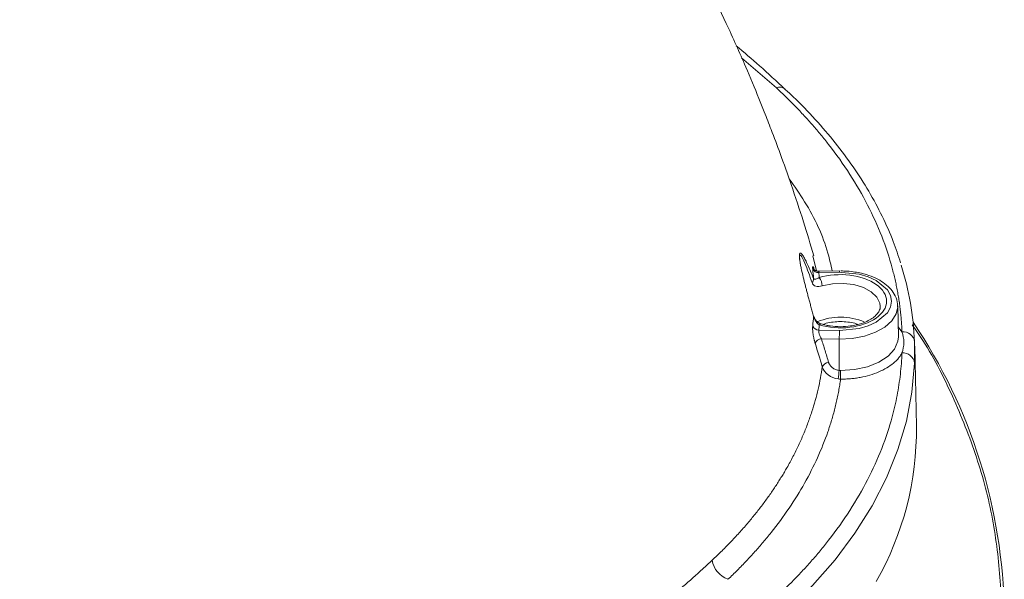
# Model space of a CAD drawing. Header units: millimetres. Extents: x 0 to 420, y 0 to 297.
# Tile 90 of 91: x 348 to 387, y 226 to 249. Entities that reach past the tile are written whole.
import ezdxf

# ---------------------------------------------------------------- set-up
doc = ezdxf.new("R2010")
doc.units = ezdxf.units.MM

msp = doc.modelspace()

# ---------------------------------------------------------------- linework, layer by layer
at = {"color": 8, "linetype": 'Continuous', "lineweight": 15}
for p, q in [((378.42057336, 245.94664108), (377.03367072, 247.1474343)), ((380.01337125, 238.67960724), (379.86848356, 239.27481794)), ((383.25388175, 236.4594329), (383.40637958, 236.25930551)), ((383.90618852, 235.67928391), (383.90618589, 235.01418927))]:
    msp.add_line(p, q, dxfattribs=at)
at = {"color": 7, "linetype": 'Continuous', "lineweight": 15}
for p, q in [((380.91871453, 238.67595963), (380.11026422, 238.66220053)), ((380.10017005, 238.61613006), (380.92296346, 238.63013094)), ((380.92296346, 238.63013094), (381.02085479, 238.6204868)), ((382.5431252, 237.28132637), (382.54306461, 237.26172635)), ((383.26247707, 236.05729618), (383.23614319, 237.28904686)), ((380.92296346, 236.31699021), (380.10017005, 236.33099414)), ((380.91560093, 235.97218176), (380.20412525, 235.9842894)), ((380.91482649, 234.72812473), (380.91560093, 235.97218176)), ((383.90618325, 235.86446911), (383.90618852, 235.67928391)), ((383.97945818, 232.50855054), (383.91154381, 235.68534784))]:
    msp.add_line(p, q, dxfattribs=at)
at = {"color": 8, "linetype": 'Continuous', "lineweight": 15, "flags": 128}
for points in [[(381.02085479, 238.6204868), (381.70225079, 238.5533534), (382.06738474, 238.44630675), (382.38519042, 238.29980001), (382.82481366, 237.92865711), (382.94471091, 237.70820129), (382.98635199, 237.47356058), (382.94470827, 237.23892139), (382.82481103, 237.01846557), (382.38519042, 236.64732115), (382.06738738, 236.50081593), (381.70225079, 236.3937708), (380.92296346, 236.31699021), (380.92296346, 236.31699021)], [(380.23533499, 238.08314827), (380.64093783, 238.16637045), (381.07039841, 238.18333818), (381.49185899, 238.13278322), (381.87405978, 238.01845708), (382.18866493, 237.84884667), (382.41232772, 237.63652344), (382.52846863, 237.39723858), (382.5431252, 237.28132637)], [(383.2361748, 237.25834131), (383.17766708, 236.97806656), (383.0047649, 236.6984898), (382.7266115, 236.44880958), (382.3576738, 236.24201249), (381.91715757, 236.08886647), (381.42798017, 235.99733378), (380.91560093, 235.97218176)], [(379.89411411, 236.87420495), (379.89535481, 236.88420567), (379.89420104, 236.89251085)], [(380.96982549, 234.72449438), (381.5177872, 234.76131913), (382.0343943, 234.87302058), (382.48943538, 235.0530674), (382.85627101, 235.29091979), (383.11344845, 235.57266656), (383.24591073, 235.88181748), (383.26247707, 236.05729618)]]:
    msp.add_lwpolyline(points, dxfattribs=at)
at = {"color": 7, "linetype": 'Continuous', "lineweight": 15, "flags": 128}
for points in [[(383.23614319, 237.28904686), (383.23631441, 237.27298697), (383.2361748, 237.25834131)], [(378.84526081, 225.18090656), (379.84843483, 226.17823146), (380.74742974, 227.2081369), (381.53906609, 228.26699607), (382.220578, 229.35108937), (382.78954992, 230.45659838), (383.24399304, 231.57963474), (383.5823058, 232.71625076), (383.80329489, 233.86244554), (383.90618589, 235.01418927)]]:
    msp.add_lwpolyline(points, dxfattribs=at)
at = {"color": 8, "linetype": 'Continuous', "lineweight": 15}
for centre, radius, start, end in [((378.55705907, 245.65047336), 0.32610377, 51.948028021, 114.742105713), ((380.96152649, 234.38702728), 2.45396238, 67.052773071, 112.000091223), ((380.18328813, 236.49763469), 0.07335539, 82.420182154, 149.122866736)]:
    msp.add_arc(centre, radius, start, end, dxfattribs=at)
at = {"color": 7, "linetype": 'Continuous', "lineweight": 15}
for centre, radius, start, end in [((380.07661683, 238.85142091), 0.23646679, 203.316373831, 275.716413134), ((380.75638328, 238.63779805), 0.16675654, 357.364734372, 13.229144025), ((372.28838976, 235.40117381), 11.62702749, 2.283635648, 17.542693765), ((379.70113793, 238.35915038), 0.1934975, 312.298364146, 4.206795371), ((379.67662919, 238.07212937), 0.55881445, 1.129851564, 37.43883372), ((380.09731987, 236.58833611), 0.25735775, 202.445569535, 270.634550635), ((389.12654558, 235.96934028), 8.21094513, 177.573381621, 179.980172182), ((366.33293329, 224.8018426), 21.14200098, 0.812170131, 34.050663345), ((380.23083662, 235.68727778), 0.29821033, 95.138998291, 157.26658795), ((383.4536733, 235.80541581), 0.45634697, 7.435175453, 95.948553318), ((383.44021997, 234.95288578), 0.46998123, 7.494912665, 94.128759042), ((380.51169342, 234.75337255), 0.29431953, 94.160204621, 156.877716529), ((385.29599144, 234.07169065), 4.43006908, 171.478707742, 175.92810057), ((335.39494573, 234.72924189), 45.57488, 359.560460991, 359.994031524), ((371.88116455, 232.35083933), 12.09932154, 330.229788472, 0.74685531), ((376.83489428, 227.36122892), 0.99264371, 190.352853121, 249.839052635)]:
    msp.add_arc(centre, radius, start, end, dxfattribs=at)
for points, knots in [([(379.89973018, 239.2840313), (379.76702143, 239.73157635), (379.48568713, 240.68034404), (379.03516897, 242.02951916), (378.60210973, 243.25124502), (378.24311205, 244.20861013), (377.95879403, 244.93788134), (377.62597289, 245.76726866), (377.13397561, 246.94440059), (376.45415822, 248.46710956), (375.69810107, 250.04543608), (374.88266592, 251.64492267), (374.05816837, 253.16027347), (373.15743589, 254.71535198), (372.42128081, 255.915206), (371.71047, 257.02199878), (371.05720213, 258.00320896), (370.35302508, 259.01453895), (369.59712667, 260.05573802), (368.81640043, 261.08843982), (367.95980689, 262.16302277), (367.11044081, 263.1979222), (366.18512006, 264.2935107), (365.10255499, 265.52857682), (363.95749299, 266.77771409), (362.87910452, 267.89986944), (361.99172324, 268.78402716), (361.19811145, 269.54716017), (360.31005164, 270.37190303), (359.22183063, 271.33276131), (357.98219009, 272.35742463), (356.7107723, 273.33281567), (355.4827347, 274.19976646), (354.30359891, 274.96273193), (353.22412312, 275.60119196), (352.20931052, 276.14856024), (351.28236826, 276.60935576), (350.36651462, 277.03231503), (349.30241873, 277.48761143), (347.94650323, 278.01554338), (346.40631242, 278.54817799), (344.78633202, 279.0461339), (343.19102089, 279.48770675), (341.52311893, 279.90338859), (339.7739343, 280.29697162), (338.19130355, 280.57122011), (336.87187032, 280.75490662), (335.91644664, 280.8652427), (335.13988359, 280.94100046), (334.39811806, 281.0016243), (333.82624883, 281.04376048), (333.4576835, 281.06063756), (333.37381291, 281.0644781)], [0, 0, 0, 0, 0.0211746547, 0.0448889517, 0.0644807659, 0.0799251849, 0.0912089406, 0.0998991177, 0.1202940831, 0.1487493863, 0.1750219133, 0.1990464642, 0.2293923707, 0.2525630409, 0.2797383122, 0.292814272, 0.3114881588, 0.3325447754, 0.3481265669, 0.3692880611, 0.390803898, 0.4087421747, 0.4301205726, 0.4556240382, 0.482729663, 0.5061633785, 0.5252383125, 0.5385456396, 0.5554243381, 0.5790751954, 0.603188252, 0.6271201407, 0.6507812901, 0.6711397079, 0.6912853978, 0.7090387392, 0.7245149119, 0.7387322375, 0.7549074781, 0.776264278, 0.803574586, 0.8273466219, 0.8517281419, 0.8772830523, 0.9038617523, 0.9316955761, 0.9488746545, 0.9631640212, 0.97447508, 0.9835803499, 0.9962635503, 1, 1, 1, 1]), ([(378.7517712, 245.90121759), (378.42047257, 246.21205897), (377.79993439, 246.79427976), (377.13286324, 247.35864201), (376.82193417, 247.62169735)], [0, 0, 0, 0, 0.53388919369, 1, 1, 1, 1]), ([(383.40638164, 236.25930736), (383.40299259, 236.33649327), (383.39621668, 236.4908153), (383.37992776, 236.72212387), (383.35915806, 236.95319272), (383.33346842, 237.18401631), (383.30297643, 237.4145961), (383.26765058, 237.64493169), (383.22749935, 237.87502313), (383.18252037, 238.10487052), (383.13271464, 238.33447333), (383.07808058, 238.56383349), (382.9286318, 239.13971562), (382.62606052, 240.05715335), (382.06381672, 241.30022498), (381.35906734, 242.51891833), (380.70247209, 243.44239842), (380.18475747, 244.087417), (379.86110532, 244.46828765), (379.52313665, 244.84476604), (379.17051324, 245.21673702), (378.80448924, 245.58464817), (378.54858779, 245.82593631), (378.42057295, 245.94664082)], [0, 0, 0, 0, 0.0226512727, 0.0452879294, 0.0679132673, 0.0905305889, 0.1131431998, 0.1357544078, 0.1583675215, 0.1809858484, 0.2036126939, 0.2262513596, 0.2489051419, 0.3744458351, 0.5000017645, 0.6255424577, 0.7510983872, 0.7926138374, 0.8340893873, 0.8755453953, 0.9170022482, 0.9584803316, 1, 1, 1, 1]), ([(383.34929958, 238.99551122), (383.25878976, 239.27800732), (383.05871935, 239.90246012), (382.63151625, 240.85215502), (382.10009833, 241.84564968), (381.47632701, 242.8198824), (380.76807687, 243.77328128), (379.96967356, 244.70033412), (379.29647725, 245.41062319), (378.86358734, 245.80071717), (378.75207149, 245.90120844)], [0, 0, 0, 0, 0.1149082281, 0.2540026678, 0.3932752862, 0.5326964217, 0.672235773, 0.8118594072, 0.9515335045, 1, 1, 1, 1]), ([(379.89411191, 236.87420733), (379.87637562, 236.93861695), (379.84165762, 237.06469593), (379.79045306, 237.25171617), (379.74142424, 237.43199102), (379.69461815, 237.60566068), (379.65010593, 237.77270092), (379.60794271, 237.93313782), (379.55168716, 238.15083694), (379.48580553, 238.41415905), (379.42313576, 238.68491893), (379.38097916, 238.88840871), (379.35762644, 239.01740794), (379.34345051, 239.11140678), (379.33525684, 239.17890348), (379.32990893, 239.23959348), (379.3294072, 239.27222284), (379.32916053, 239.28826445)], [0, 0, 0, 0, 0.0815767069, 0.1596828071, 0.2343606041, 0.3056588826, 0.3736340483, 0.4383515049, 0.4998873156, 0.6350351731, 0.7503525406, 0.816443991, 0.8754247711, 0.9073467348, 0.938211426, 0.9696227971, 1, 1, 1, 1]), ([(379.85945995, 238.75782287), (379.85855148, 238.76690059), (379.85674333, 238.78496822), (379.85563231, 238.80681773), (379.85574053, 238.82446475), (379.85762175, 238.84173557), (379.86303827, 238.85200954), (379.874404, 238.84468269), (379.8899116, 238.81952546), (379.9091583, 238.77667408), (379.93120192, 238.7195935), (379.9475855, 238.67081035), (379.95579687, 238.64636048)], [0, 0, 0, 0, 0.0628058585, 0.1250041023, 0.1872547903, 0.2502167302, 0.3746109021, 0.499874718, 0.6241917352, 0.749495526, 0.8744484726, 1, 1, 1, 1]), ([(380.11004822, 238.66217315), (380.09486594, 238.66274967), (380.06447125, 238.66390386), (380.02375003, 238.67476686), (379.98978613, 238.68842264), (379.96568085, 238.69940872), (379.95362203, 238.70413031), (379.95212225, 238.69995471), (379.95176046, 238.69894746)], [0, 0, 0, 0, 0.1754923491, 0.3513330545, 0.5309536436, 0.7216074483, 0.9328451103, 1, 1, 1, 1]), ([(383.22521135, 237.2530696), (383.22857251, 237.29221004), (383.241394, 237.44151536), (383.15393082, 237.68566149), (382.97801162, 237.95405618), (382.74010693, 238.17260744), (382.44695428, 238.35724885), (382.12990872, 238.49321398), (381.8183134, 238.58333784), (381.52547943, 238.64007091), (381.25042074, 238.67136587), (381.06255919, 238.67495699), (380.982027, 238.67649643)], [0, 0, 0, 0, 0.0485452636, 0.1851809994, 0.3078817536, 0.4277610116, 0.5409155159, 0.6653954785, 0.7594286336, 0.8377879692, 0.9304632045, 1, 1, 1, 1]), ([(380.12032985, 238.4118384), (380.06744005, 238.3810648), (380.01906316, 238.35923608), (379.94009028, 238.33997939), (379.90876923, 238.34221904), (379.89411191, 238.37334664)], [0, 0, 0, 0, 0.5, 0.5, 1, 1, 1, 1]), ([(380.12032985, 236.53527932), (380.493964, 236.42350739), (380.92295403, 236.38946236), (381.74699379, 236.48830584), (382.11698183, 236.61818819), (382.64813716, 236.99507881), (382.79315032, 237.23062463), (382.79315032, 237.71649309), (382.64813716, 237.95203891), (382.11698183, 238.32892953), (381.74699379, 238.45881188), (380.92295403, 238.55765535), (380.493964, 238.52361033), (380.12032985, 238.4118384)], [0, 0, 0, 0, 0.1666666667, 0.1666666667, 0.3333333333, 0.3333333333, 0.5, 0.5, 0.6666666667, 0.6666666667, 0.8333333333, 0.8333333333, 1, 1, 1, 1]), ([(379.83136213, 238.21602692), (379.8577642, 238.13604397), (379.91428628, 238.09206533), (380.05559463, 238.05187391), (380.14176421, 238.05515447), (380.23533516, 238.08314602)], [0, 0, 0, 0, 0.5, 0.5, 1, 1, 1, 1]), ([(382.53981404, 237.27543887), (382.54096768, 237.26880945), (382.55143763, 237.20864357), (382.51439578, 237.10706032), (382.41702279, 236.95531125), (382.2676615, 236.82009563), (382.06630713, 236.69557481), (381.83571369, 236.59838706), (381.59552711, 236.53071941), (381.31363352, 236.47643314), (381.0989976, 236.46800636), (380.96256569, 236.46264993)], [0, 0, 0, 0, 0.0194417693, 0.176445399, 0.2994538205, 0.4188146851, 0.5331002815, 0.6585639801, 0.7541544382, 0.8437298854, 1, 1, 1, 1]), ([(379.89411191, 236.87420733), (379.90875287, 236.81126383), (379.93996075, 236.73936173), (380.01933318, 236.61686679), (380.06789959, 236.56578554), (380.12032985, 236.53527932)], [0, 0, 0, 0, 0.5, 0.5, 1, 1, 1, 1]), ([(380.19181837, 236.57070673), (380.15446291, 236.58669029), (380.08127016, 236.61800781), (379.99219663, 236.70643222), (379.92668508, 236.80134261), (379.90421652, 236.86444005), (379.89411674, 236.89280279)], [0, 0, 0, 0, 0.2845133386, 0.5574637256, 0.8010769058, 1, 1, 1, 1]), ([(379.95579687, 235.80252081), (379.95164984, 235.81596459), (379.9434003, 235.84270784), (379.93157092, 235.8856441), (379.92028095, 235.9302219), (379.90604954, 235.9918208), (379.88999481, 236.07162534), (379.87449287, 236.16818958), (379.86314719, 236.26228829), (379.85677241, 236.34978953), (379.85477968, 236.42903753), (379.85790629, 236.46981334), (379.85945995, 236.49007544)], [0, 0, 0, 0, 0.0630375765, 0.125398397, 0.187625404, 0.2502659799, 0.3755751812, 0.5000533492, 0.6243260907, 0.7495121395, 0.8755289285, 1, 1, 1, 1]), ([(380.10016914, 236.3309916), (380.09935309, 236.32438894), (380.09771099, 236.31110276), (380.09815064, 236.28680405), (380.10071328, 236.25959871), (380.10562714, 236.22954491), (380.1128624, 236.19721765), (380.12418352, 236.15675076), (380.14251186, 236.10584606), (380.1697615, 236.0433394), (380.19212118, 236.00491638), (380.20412601, 235.98428721)], [0, 0, 0, 0, 0.079788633, 0.1605544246, 0.242669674, 0.3264886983, 0.412344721, 0.5005478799, 0.640823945, 0.8071597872, 1, 1, 1, 1]), ([(380.96256569, 236.46264993), (380.82513683, 236.46817774), (380.63249175, 236.47592651), (380.37612108, 236.52053052), (380.26022384, 236.5532146), (380.19320395, 236.57211482)], [0, 0, 0, 0, 0.5121126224, 0.7178693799, 1, 1, 1, 1]), ([(380.20412601, 235.98428721), (380.25305526, 235.82822789), (380.35087354, 235.51623756), (380.44386596, 235.20331475), (380.49034305, 235.04691769)], [0, 0, 0, 0, 0.5002056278, 1, 1, 1, 1]), ([(383.40638164, 236.25930736), (383.45266471, 236.12693808), (383.47980901, 235.98561827), (383.47980901, 235.6988662), (383.45266471, 235.55401639), (383.40638164, 235.42164711)], [0, 0, 0, 0, 0.5, 0.5, 1, 1, 1, 1]), ([(378.42057295, 225.73431365), (378.49073996, 225.80004578), (378.63102869, 225.93146762), (378.83616539, 226.13038493), (379.03732152, 226.33051381), (379.23412389, 226.53198807), (379.42667241, 226.73477184), (379.61494031, 226.93887474), (379.79893473, 227.14429412), (379.97865379, 227.35103083), (380.15409781, 227.5590841), (380.3252673, 227.76845604), (380.74476166, 228.29801983), (381.35903507, 229.16199426), (382.06376386, 230.38062679), (382.62604795, 231.62375587), (382.94944675, 232.60438597), (383.12581261, 233.30795285), (383.21491359, 233.72905384), (383.28786622, 234.1509879), (383.34427827, 234.5737652), (383.38562376, 234.99736536), (383.39946004, 235.28017263), (383.40638164, 235.42164711)], [0, 0, 0, 0, 0.0226512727, 0.0452879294, 0.0679132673, 0.0905305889, 0.1131431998, 0.1357544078, 0.1583675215, 0.1809858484, 0.2036126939, 0.2262513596, 0.2489051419, 0.3744458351, 0.5000017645, 0.6255424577, 0.7510983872, 0.7926138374, 0.8340893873, 0.8755453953, 0.9170022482, 0.9584803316, 1, 1, 1, 1]), ([(383.40638164, 235.42164711), (383.39506291, 235.40077826), (383.37248093, 235.35914286), (383.33263436, 235.29797775), (383.28853938, 235.2380163), (383.23976457, 235.17933347), (383.18642793, 235.12191092), (383.12849102, 235.0657516), (383.01063842, 234.96225059), (382.80994478, 234.82023596), (382.49463617, 234.66120395), (382.13904592, 234.53345664), (381.818958, 234.45792278), (381.55760785, 234.4162573), (381.36332674, 234.39474684), (381.16666786, 234.38154114), (381.0346852, 234.38026363), (380.96848478, 234.37962285)], [0, 0, 0, 0, 0.0349530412, 0.0697347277, 0.1044145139, 0.1390624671, 0.1737488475, 0.2085436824, 0.2435163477, 0.3717274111, 0.5000202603, 0.6282313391, 0.7565242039, 0.8175659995, 0.8782420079, 0.93892811, 1, 1, 1, 1]), ([(375.85840741, 227.18284212), (375.92586327, 227.24611409), (376.06016347, 227.37208444), (376.25530127, 227.56208674), (376.44474831, 227.75167076), (376.62820791, 227.94089538), (376.80586884, 228.12964653), (376.97779261, 228.31785895), (377.14407532, 228.50545753), (377.30480483, 228.69237273), (377.46007202, 228.87853648), (377.60996775, 229.06388316), (377.75458359, 229.24834929), (377.89401158, 229.43187355), (378.02834421, 229.61439674), (378.15767439, 229.79586169), (378.2820954, 229.97621325), (378.40170081, 230.15539822), (378.51658449, 230.33336535), (378.62684045, 230.51006513), (378.73256325, 230.68545034), (378.88603719, 230.94914831), (379.07898733, 231.302662), (379.29918788, 231.74791547), (379.49748715, 232.19408626), (379.67420346, 232.64074957), (379.82958783, 233.08750299), (379.96406692, 233.53394565), (380.0774488, 233.97973033), (380.17183211, 234.42437855), (380.21800418, 234.72108334), (380.24101428, 234.86894777)], [0, 0, 0, 0, 0.0273742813, 0.0545004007, 0.0813771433, 0.1080033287, 0.1343778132, 0.1604994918, 0.1863672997, 0.2119802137, 0.2373372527, 0.2624374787, 0.2872799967, 0.3118639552, 0.3361885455, 0.3602530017, 0.3840566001, 0.4075986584, 0.4308785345, 0.453895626, 0.4766493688, 0.4991392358, 0.5561316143, 0.6127999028, 0.6691399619, 0.7251466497, 0.7808147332, 0.8361390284, 0.891114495, 0.9457363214, 1, 1, 1, 1]), ([(380.24101428, 234.86894777), (380.27696824, 234.74703844), (380.35800042, 234.63418146), (380.58313962, 234.46309007), (380.7263101, 234.40557911), (380.87710343, 234.3862615)], [0, 0, 0, 0, 0.5, 0.5, 1, 1, 1, 1]), ([(380.49034305, 235.04691769), (380.4947974, 235.03347086), (380.50369526, 235.00660994), (380.52322794, 234.96781009), (380.55091238, 234.92458758), (380.58978234, 234.87860369), (380.64218643, 234.8329682), (380.70225345, 234.79401415), (380.76883742, 234.76309877), (380.84006884, 234.73971584), (380.88993471, 234.73198426), (380.91482632, 234.72812489)], [0, 0, 0, 0, 0.0833475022, 0.1664920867, 0.2502882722, 0.37472343, 0.4993142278, 0.6236258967, 0.7490859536, 0.8747509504, 1, 1, 1, 1]), ([(380.96848478, 234.37962285), (380.95699376, 234.30157054), (380.93401849, 234.14551185), (380.89292659, 233.9118303), (380.84699586, 233.6785538), (380.79575023, 233.44570471), (380.73931725, 233.21327708), (380.67766258, 232.98127243), (380.61079605, 232.74969077), (380.53871272, 232.51853063), (380.3713755, 232.01898219), (380.0667507, 231.25626789), (379.55206765, 230.24388422), (378.93652794, 229.251689), (378.36504844, 228.4760947), (377.89587716, 227.90484858), (377.56787388, 227.52828981), (377.22484185, 227.15679894), (376.86810481, 226.78990483), (376.61788039, 226.54957071), (376.49277331, 226.42940857)], [0, 0, 0, 0, 0.0278587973, 0.0557011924, 0.0835318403, 0.111355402, 0.1391765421, 0.1669999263, 0.1948302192, 0.2226720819, 0.2505301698, 0.375783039, 0.5008646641, 0.6255584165, 0.7503945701, 0.8004330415, 0.8503855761, 0.9002793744, 0.950141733, 1, 1, 1, 1]), ([(380.91482632, 234.72812489), (380.92395956, 234.72708723), (380.94222524, 234.72501201), (380.96062374, 234.72466619), (380.96982259, 234.72449329)], [0, 0, 0, 0, 0.5000221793, 1, 1, 1, 1]), ([(365.31235813, 219.20173864), (365.46033491, 219.29425984), (365.75925067, 219.48115433), (366.20735232, 219.76654287), (366.66066013, 220.05927136), (367.11863162, 220.35963072), (367.58115177, 220.66770802), (368.04798388, 220.98365075), (368.51892188, 221.30759383), (368.99374854, 221.63967969), (369.47224677, 221.98005316), (369.95419823, 222.32886188), (370.43937831, 222.68626129), (371.18335423, 223.24427551), (372.20907366, 224.03941366), (373.47069623, 225.06788746), (374.57218792, 226.01513639), (375.35633013, 226.71886434), (375.73544259, 227.06920833), (375.85840741, 227.18284212)], [0, 0, 0, 0, 0.037447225, 0.07564406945, 0.11459423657, 0.15430179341, 0.19477118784, 0.2360072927, 0.27801542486, 0.3208013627, 0.36437136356, 0.40873218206, 0.45389113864, 0.49985619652, 0.61889877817, 0.74990850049, 0.87636514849, 0.959899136, 1, 1, 1, 1])]:
    msp.add_open_spline(points, degree=3, knots=knots, dxfattribs=at)
at = {"color": 8, "linetype": 'Continuous', "lineweight": 15}
for points, knots in [([(378.92155451, 242.33886302), (379.13430786, 242.03676362), (379.80551273, 241.08368542), (380.3743877, 239.84679797), (380.58291337, 238.9104531), (380.63620684, 238.67114893)], [0, 0, 0, 0, 0.2567630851, 0.8100489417, 1, 1, 1, 1]), ([(379.32916053, 239.28826445), (379.32916359, 239.28863607), (379.32942067, 239.31984747), (379.33555043, 239.36633336), (379.35611976, 239.39220334), (379.38483432, 239.38566336), (379.42747835, 239.34769247), (379.49018633, 239.25902737), (379.57393572, 239.10858077), (379.67065927, 238.90864296), (379.77887495, 238.6625922), (379.85439093, 238.47304658), (379.89411191, 238.37334664)], [0, 0, 0, 0, 0.000758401, 0.0636959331, 0.1267890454, 0.1861733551, 0.2527021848, 0.3682309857, 0.5031976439, 0.6511209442, 0.8164915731, 1, 1, 1, 1]), ([(379.37989358, 238.90808932), (379.36982962, 238.9653763), (379.35360899, 239.05770882), (379.34220741, 239.16478175), (379.33899766, 239.23484147), (379.34303838, 239.28151726), (379.35834803, 239.31490452), (379.42099242, 239.27368329), (379.58964212, 238.91706581), (379.73803092, 238.48670526), (379.83136009, 238.21602989)], [0, 0, 0, 0, 0.0616444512, 0.0993556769, 0.1348277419, 0.1700932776, 0.2078146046, 0.2972065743, 0.5579779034, 1, 1, 1, 1]), ([(380.11027476, 238.66181119), (380.10991463, 238.66193302), (380.10518833, 238.66353191), (380.10065427, 238.65706935), (380.09689219, 238.64247964), (380.0990853, 238.62484997), (380.10017005, 238.61613006)], [0, 0, 0, 0, 0.0274782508, 0.3606173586, 0.6837512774, 1, 1, 1, 1]), ([(381.64923269, 236.54957416), (381.61030256, 236.56635466), (381.4932234, 236.61682062), (381.25208269, 236.65083567), (380.96265159, 236.67112319), (380.6731543, 236.65083784), (380.43258501, 236.61699014), (380.31592715, 236.56675092), (380.27751082, 236.55020677)], [0, 0, 0, 0, 0.0998013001, 0.3001441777, 0.5006713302, 0.7010119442, 0.9015409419, 1, 1, 1, 1]), ([(387.28586528, 223.70296525), (387.28772203, 223.71595497), (387.40638861, 224.5461408), (387.35124291, 226.2082653), (387.08844324, 228.67495947), (386.46969802, 231.13192909), (385.51830631, 233.54946652), (384.62412342, 235.35779588), (383.95466048, 236.33331921), (383.8113186, 236.54219313)], [0, 0, 0, 0, 0.00298879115, 0.19101653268, 0.38008300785, 0.56975870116, 0.75942714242, 0.94848980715, 1, 1, 1, 1])]:
    msp.add_open_spline(points, degree=3, knots=knots, dxfattribs=at)
at = {"color": 7, "linetype": 'Continuous', "lineweight": 15}
for points in [[(379.89411191, 238.37334664), (379.88490629, 238.50158167), (379.87335236, 238.62975157), (379.85945995, 238.75782287)], [(380.12032849, 238.41183836), (380.11426427, 238.47997032), (380.10754169, 238.5480964), (380.10016914, 238.61612611)], [(379.85945995, 236.49007544), (379.87335236, 236.61803196), (379.88490629, 236.74608708), (379.89411191, 236.87420733)], [(380.10016914, 236.3309916), (380.10754569, 236.39905816), (380.11426732, 236.46717804), (380.12032879, 236.53527935)], [(380.24101428, 234.86894777), (380.14919173, 235.18039082), (380.05411314, 235.49160413), (379.95579687, 235.80252081)], [(380.87710343, 234.3862615), (380.90745292, 234.38237354), (380.93791479, 234.38016189), (380.96848478, 234.37962285)]]:
    msp.add_open_spline(points, degree=3, dxfattribs=at)

doc.saveas('drawing.dxf')
